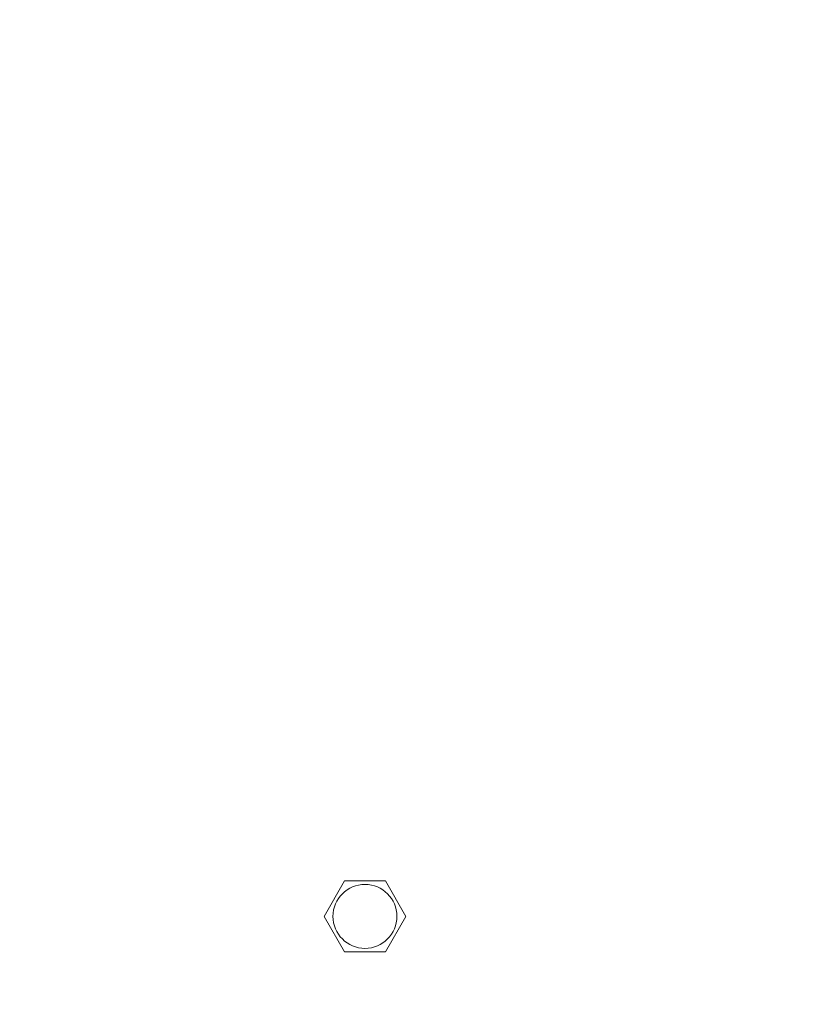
# Model space of a CAD drawing. Header units: millimetres. Extents: x 28 to 2257, y 19 to 785.
# Tile 11 of 55: x 923 to 1010, y 537 to 647. Entities that reach past the tile are written whole.
import ezdxf

# ---------------------------------------------------------------- set-up
doc = ezdxf.new("R2010")
doc.units = ezdxf.units.MM
doc.layers.add('1', color=7, linetype='Continuous', true_color=0xffffff)

msp = doc.modelspace()

# ---------------------------------------------------------------- linework, layer by layer
at = {"layer": '1', "color": 155, "linetype": 'Continuous', "lineweight": 18}
for p, q in [((956.48, 547.09), (958.76, 551.04)), ((958.76, 551.04), (963.33, 551.04)), ((963.33, 551.04), (965.61, 547.09)), ((958.76, 543.14), (956.48, 547.09)), ((965.61, 547.09), (963.33, 543.14)), ((963.33, 543.14), (958.76, 543.14))]:
    msp.add_line(p, q, dxfattribs=at)
for centre, radius in [((1026.05, 547.09), 191), ((1026.05, 547.09), 177.92), ((1026.05, 547.09), 173.28), ((961.05, 547.09), 3.57)]:
    msp.add_circle(centre, radius, dxfattribs=at)
for radius, start, end in [(157.8, 35.7786, 144.1527), (151.78, 36.0225, 143.9325), (157.8, 155.7786, 264.1544), (151.78, 180, 263.9362)]:
    msp.add_arc((1026.05, 547.09), radius, start, end, dxfattribs=at)

doc.saveas('drawing.dxf')
